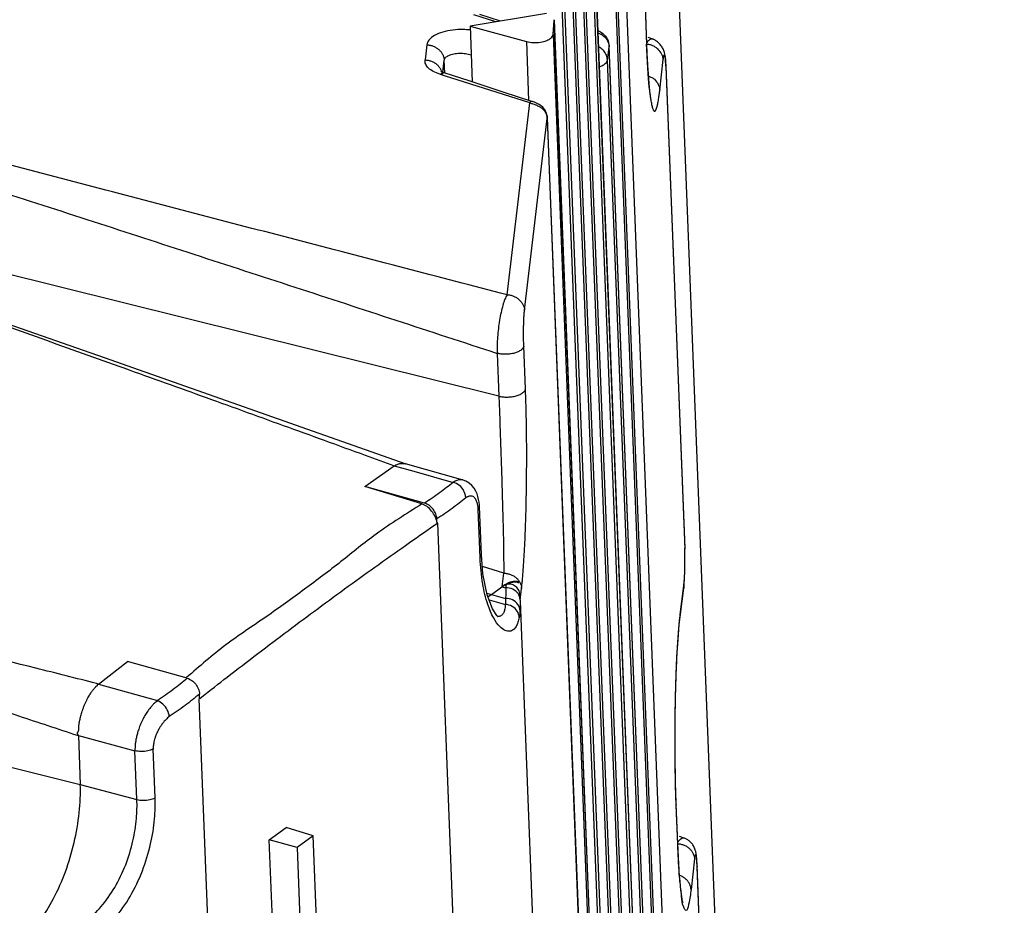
# Model space of a CAD drawing. Header units: inches. Extents: x -4 to 262, y 56 to 231.
# Tile 45 of 162: x 108.36 to 110.38, y 96.84 to 98.66. Entities that reach past the tile are written whole.
import ezdxf

# ---------------------------------------------------------------- set-up
doc = ezdxf.new("R2010")
doc.units = ezdxf.units.IN
doc.header["$LTSCALE"] = 1.2
doc.header["$MEASUREMENT"] = 0
doc.layers.get('0').update_dxf_attribs({"linetype": 'CONTINUOUS'})
doc.layers.add('6_ALL_SURFS', color=7, linetype='CONTINUOUS')
doc.layers.add('7_ALL_FEATURES', color=7, linetype='CONTINUOUS')

msp = doc.modelspace()

# ---------------------------------------------------------------- linework, layer by layer
at = {"color": 7, "linetype": 'Continuous'}
for p, q in [((110.3832, 81.6373), (109.6481, 100.4434)), ((109.34, 98.6516), (109.2948, 98.666)), ((109.2873, 98.6427), (109.2918, 98.5286)), ((109.2205, 97.624), (109.3734, 93.7124)), ((109.3902, 97.4656), (109.3929, 97.4898)), ((108.8847, 93.3518), (108.7318, 97.2634)), ((108.733, 97.2643), (108.7369, 97.2674))]:
    msp.add_line(p, q, dxfattribs=at)
for points, start_tangent, end_tangent in [([(109.2344, 98.5731), (109.2371, 98.5785), (109.2439, 98.5831), (109.2538, 98.5862), (109.2657, 98.5875), (109.2781, 98.5868), (109.2896, 98.5841)], (0.107531, 0.893553), (0.852221, -0.289344)), ([(109.1887, 97.6632), (109.0948, 97.6014), (109.0226, 97.545), (108.948, 97.4884), (108.8694, 97.4319), (108.7864, 97.374), (108.7058, 97.3073)], (-0.758051, -0.485138), (-0.68487, -0.583912)), ([(109.2194, 97.6253), (109.2159, 97.6371), (109.2086, 97.6487), (109.1991, 97.6579), (109.1887, 97.6632)], (-0.100376, 0.894385), (-0.865629, 0.246345)), ([(108.7369, 97.2674), (108.7891, 97.308), (108.852, 97.3563), (108.914, 97.4033), (108.9757, 97.4491), (109.0375, 97.4944), (109.0999, 97.5393), (109.163, 97.5838), (109.2205, 97.624)], (0.708771, 0.554656), (0.740039, 0.512193)), ([(109.2205, 97.624), (109.2201, 97.6249), (109.2194, 97.6253)], (-0.053741, 0.898394), (-0.84801, 0.301461)), ([(108.7327, 97.2646), (108.7322, 97.2642), (108.7318, 97.2634)], (-0.880556, -0.186067), (-0.275083, -0.85693))]:
    msp.add_spline(points, degree=3, dxfattribs=dict(at, start_tangent=start_tangent, end_tangent=end_tangent))
at = {"layer": '6_ALL_SURFS', "color": 7, "linetype": 'Continuous'}
for p, q in [((109.6877, 96.2164), (109.589, 98.7414)), ((109.6711, 96.0769), (109.5724, 98.602))]:
    msp.add_line(p, q, dxfattribs=at)
at = {"layer": '7_ALL_FEATURES', "color": 7, "linetype": 'Continuous'}
for p, q in [((109.7146, 95.9807), (109.5888, 99.1993)), ((109.5288, 99.1501), (109.6814, 95.2473)), ((109.5289, 99.1514), (109.6814, 95.2486)), ((109.6781, 95.2201), (109.5256, 99.123)), ((109.5122, 99.0119), (109.6648, 95.1091)), ((109.5122, 99.0107), (109.6647, 95.1078)), ((109.6615, 95.0807), (109.5089, 98.9835)), ((109.4956, 98.8724), (109.6482, 94.9696)), ((109.4956, 98.8712), (109.6481, 94.9684)), ((109.6449, 94.9412), (109.4923, 98.844)), ((109.6877, 96.2152), (109.589, 98.7402)), ((109.4789, 98.7317), (109.6315, 94.8289)), ((109.479, 98.7329), (109.6315, 94.8301)), ((109.6283, 94.8017), (109.4757, 98.7045)), ((109.6844, 96.188), (109.5857, 98.713)), ((109.6462, 98.6862), (109.6493, 98.6064)), ((109.6462, 98.685), (109.6493, 98.6052)), ((109.4441, 98.6692), (109.2873, 98.6427)), ((109.3496, 98.6532), (109.3075, 98.6668)), ((109.2873, 98.6427), (109.4028, 98.6114)), ((109.4576, 98.6261), (109.4599, 98.655)), ((109.4599, 98.655), (109.4599, 98.6563)), ((109.6167, 94.6458), (109.4599, 98.6563)), ((109.4599, 98.655), (109.6166, 94.6446)), ((109.4576, 98.6261), (109.6144, 94.6158)), ((109.6624, 98.6164), (109.6526, 98.62)), ((109.6625, 98.6164), (109.6624, 98.6164)), ((109.1987, 98.6048), (109.195, 98.5738)), ((109.4028, 98.6114), (109.4075, 98.4909)), ((109.5691, 98.5736), (109.5724, 98.6007)), ((109.5724, 98.6007), (109.5724, 98.602)), ((109.5724, 98.602), (109.5724, 98.602)), ((109.6711, 96.0757), (109.5724, 98.6007)), ((109.6493, 98.6064), (109.6493, 98.6063)), ((109.6493, 98.6063), (109.6493, 98.6052)), ((109.2315, 98.5488), (109.2344, 98.5731)), ((109.2354, 98.5465), (109.2344, 98.5731)), ((109.6678, 96.0485), (109.5691, 98.5736)), ((109.6765, 98.5121), (109.6836, 98.5746)), ((109.6883, 98.5723), (109.6884, 98.5711)), ((109.6884, 98.5711), (109.689, 98.5598)), ((109.6889, 98.5612), (109.7277, 97.5702)), ((109.689, 98.5586), (109.689, 98.5587)), ((109.6891, 98.5599), (109.7277, 97.5721)), ((109.2265, 98.5442), (109.2251, 98.5447)), ((109.2294, 98.5459), (109.2265, 98.5442)), ((109.2351, 98.5414), (109.2265, 98.5442)), ((109.2288, 98.5501), (109.2276, 98.5508)), ((109.4101, 98.4855), (109.2351, 98.5414)), ((109.3632, 98.0923), (109.4101, 98.4855)), ((109.4367, 98.4767), (109.4292, 98.4827)), ((109.4418, 98.4695), (109.4367, 98.4767)), ((109.4448, 98.4618), (109.4418, 98.4695)), ((109.4458, 98.4545), (109.4448, 98.4618)), ((109.4454, 98.4577), (109.4458, 98.4547)), ((109.5984, 94.5522), (109.4459, 98.455)), ((109.399, 98.0606), (109.4458, 98.4538)), ((109.4458, 98.4547), (109.4458, 98.4546)), ((109.4458, 98.4546), (109.4459, 98.4542)), ((109.4458, 98.4538), (109.5984, 94.551)), ((109.3465, 97.8842), (107.6944, 98.2951)), ((109.343, 97.972), (109.3465, 97.8842)), ((109.401, 97.8992), (109.3976, 97.987)), ((109.0718, 97.6991), (109.132, 97.7414)), ((109.132, 97.7414), (109.1721, 97.7301)), ((109.2731, 97.7121), (109.1549, 97.7455)), ((109.1721, 97.7301), (109.2526, 97.7075)), ((109.1887, 97.6632), (109.0718, 97.6991)), ((109.1939, 97.6649), (109.0718, 97.6991)), ((109.2805, 97.677), (109.2784, 97.6759)), ((109.3081, 97.5527), (109.3042, 97.6518)), ((109.3068, 97.6579), (109.3066, 97.6616)), ((109.3107, 97.5586), (109.3068, 97.658)), ((109.3068, 97.6579), (109.3068, 97.6579)), ((109.2194, 97.6253), (109.2191, 97.6326)), ((109.7276, 97.5709), (109.7277, 97.5722)), ((109.7279, 97.563), (109.7277, 97.5702)), ((109.3081, 97.5527), (109.3107, 97.5586)), ((109.3138, 97.5202), (109.3107, 97.5586)), ((106.671, 97.5399), (108.4878, 97.0881)), ((109.3568, 97.5212), (109.3126, 97.5348)), ((109.3535, 97.4938), (109.3568, 97.5212)), ((109.7267, 97.5016), (109.7271, 97.5071)), ((109.3312, 97.4776), (109.3527, 97.4934)), ((109.3527, 97.4934), (109.3603, 97.4913)), ((109.3615, 97.4981), (109.3603, 97.4913)), ((109.3837, 97.5028), (109.382, 97.5033)), ((109.3821, 97.505), (109.3839, 97.5047)), ((109.3837, 97.5028), (109.3851, 97.5023)), ((109.3839, 97.5047), (109.385, 97.5044)), ((109.385, 97.5044), (109.3867, 97.5015)), ((109.385, 97.502), (109.385, 97.5044)), ((109.3851, 97.5023), (109.3867, 97.5015)), ((109.3929, 97.4898), (109.3942, 97.5018)), ((109.7183, 97.4319), (109.7256, 97.4904)), ((109.7185, 97.4365), (109.7258, 97.495)), ((109.7258, 97.495), (109.7257, 97.4911)), ((109.7257, 97.4911), (109.7257, 97.4905)), ((109.3218, 97.4805), (109.3312, 97.4776)), ((109.3317, 97.4774), (109.3243, 97.4725)), ((109.3266, 97.4665), (109.3599, 97.4571)), ((109.3312, 97.4776), (109.3601, 97.4695)), ((109.3898, 97.4718), (109.3894, 97.4755)), ((109.3901, 97.4672), (109.3898, 97.4718)), ((109.3901, 97.4668), (109.3902, 97.4648)), ((109.3425, 97.4344), (109.3335, 97.4482)), ((109.3904, 97.4555), (109.3899, 97.4442)), ((109.3902, 97.4648), (109.3903, 97.4638)), ((109.3903, 97.4638), (109.3904, 97.4555)), ((109.3903, 97.4638), (109.5135, 94.3096)), ((109.3434, 97.4327), (109.3433, 97.4328)), ((109.3437, 97.4327), (109.3434, 97.4327)), ((109.3441, 97.4326), (109.3437, 97.4327)), ((109.718, 97.4319), (109.7185, 97.4365)), ((109.7183, 97.4319), (109.7185, 97.4365)), ((108.5252, 97.2938), (108.585, 97.3399)), ((108.7071, 97.3057), (108.585, 97.3399)), ((108.5252, 97.2938), (108.646, 97.2599)), ((108.7326, 97.2651), (108.7323, 97.2734)), ((108.4839, 97.1881), (108.4878, 97.0881)), ((108.4839, 97.1881), (108.6001, 97.1572)), ((108.604, 97.0572), (108.6001, 97.1572)), ((108.6413, 97.0607), (108.6374, 97.1607)), ((108.4878, 97.0881), (108.604, 97.0572)), ((109.7103, 97.0455), (109.7102, 97.0467)), ((109.7103, 97.0467), (109.7103, 97.0455)), ((109.7134, 96.9669), (109.7103, 97.0467)), ((109.7134, 96.9657), (109.7103, 97.0455)), ((108.8755, 96.9742), (108.91, 96.9996)), ((108.9658, 96.9828), (108.91, 96.9996)), ((108.9658, 96.9828), (108.9327, 96.9583)), ((108.9823, 96.5604), (108.9658, 96.9828)), ((109.7265, 96.9781), (109.717, 96.9815)), ((108.9083, 96.1351), (108.8755, 96.9742)), ((108.9327, 96.9583), (108.8755, 96.9742)), ((109.7134, 96.9669), (109.7134, 96.9668)), ((109.7134, 96.9668), (109.7134, 96.9657)), ((108.9327, 96.9583), (108.9654, 96.1202)), ((109.7477, 96.9352), (109.7406, 96.8726)), ((109.7531, 96.9192), (109.7525, 96.9311)), ((109.762, 96.6946), (109.753, 96.9233)), ((109.7531, 96.9204), (109.7531, 96.9203)), ((109.7531, 96.9203), (109.7531, 96.9192)), ((109.7619, 96.6933), (109.7531, 96.9192))]:
    msp.add_line(p, q, dxfattribs=at)
for points in [[(109.6842, 98.5946), (109.6834, 98.5964), (109.6824, 98.5983), (109.6813, 98.6002), (109.6801, 98.602), (109.6788, 98.6037), (109.6775, 98.6054), (109.6761, 98.6069), (109.6746, 98.6083), (109.6732, 98.6097), (109.6717, 98.6109), (109.6701, 98.612), (109.6686, 98.613), (109.6671, 98.614), (109.6657, 98.6148), (109.6643, 98.6155), (109.6634, 98.616), (109.663, 98.6162), (109.6626, 98.6164), (109.6625, 98.6164)], [(109.6504, 98.5819), (109.6498, 98.5953), (109.6493, 98.6063)], [(109.6599, 98.4854), (109.66, 98.4853), (109.6599, 98.4856), (109.6594, 98.4872), (109.6589, 98.4899), (109.6582, 98.4937), (109.6574, 98.4985), (109.6566, 98.5042), (109.6558, 98.5108), (109.655, 98.5183), (109.6541, 98.5267), (109.6533, 98.536), (109.6525, 98.5462), (109.6518, 98.5573), (109.6511, 98.5692), (109.6504, 98.5819)], [(109.6863, 98.5876), (109.6859, 98.5893), (109.6855, 98.591), (109.6849, 98.5928), (109.6842, 98.5946)], [(109.6884, 98.5713), (109.6882, 98.5735), (109.688, 98.5756), (109.6879, 98.5775), (109.6877, 98.5794), (109.6874, 98.5811), (109.6872, 98.5828), (109.687, 98.5844), (109.6867, 98.586), (109.6863, 98.5876)], [(109.6889, 98.5612), (109.6888, 98.5639), (109.6887, 98.5665), (109.6885, 98.569), (109.6884, 98.5713)], [(109.2368, 98.5465), (109.2348, 98.5473), (109.2288, 98.5501)], [(109.4163, 98.4881), (109.3556, 98.5078), (109.2854, 98.5307), (109.2366, 98.5466)], [(109.4292, 98.4827), (109.4198, 98.487), (109.4154, 98.4883)], [(109.4458, 98.4547), (109.4457, 98.4559), (109.4456, 98.4569), (109.4454, 98.4582)], [(109.1563, 97.7451), (108.5372, 97.963), (107.9513, 98.1674), (107.4331, 98.3425)], [(109.2913, 97.7011), (109.2855, 97.7061), (109.2785, 97.7102), (109.2732, 97.7121)], [(109.2992, 97.6896), (109.2958, 97.6954), (109.2913, 97.7011)], [(109.3036, 97.6782), (109.3017, 97.6839), (109.2992, 97.6896)], [(109.3066, 97.6616), (109.3059, 97.667), (109.305, 97.6723), (109.3036, 97.6782)], [(109.7271, 97.5071), (109.7274, 97.5137), (109.7277, 97.5216), (109.7279, 97.5305), (109.7281, 97.5402), (109.7281, 97.5503), (109.728, 97.5598), (109.7279, 97.5633)], [(109.3335, 97.4482), (109.3225, 97.477), (109.3138, 97.5202)], [(109.7257, 97.4911), (109.7259, 97.4929), (109.7263, 97.4969), (109.7267, 97.5016)], [(109.3437, 97.4326), (109.3444, 97.4324), (109.3425, 97.4344)], [(109.7103, 97.0465), (109.7097, 97.0631), (109.7087, 97.1003), (109.7081, 97.1405), (109.7079, 97.1828), (109.7082, 97.2256), (109.7089, 97.2683), (109.7102, 97.3101), (109.7118, 97.3495), (109.714, 97.3853), (109.7166, 97.4158), (109.7183, 97.4317)], [(109.7147, 96.9389), (109.7139, 96.9538), (109.7134, 96.9668)], [(109.7487, 96.955), (109.7481, 96.9568), (109.7473, 96.9586), (109.7464, 96.9604), (109.7455, 96.9621), (109.7445, 96.9638), (109.7434, 96.9654), (109.7422, 96.9669), (109.7409, 96.9684), (109.7395, 96.9697), (109.7382, 96.971), (109.7367, 96.9722), (109.7353, 96.9733), (109.7338, 96.9743), (109.7324, 96.9752), (109.731, 96.976), (109.7297, 96.9767), (109.7284, 96.9773), (109.7274, 96.9778), (109.7267, 96.9781), (109.7265, 96.9781)], [(109.7508, 96.9472), (109.7505, 96.9487), (109.7502, 96.9502), (109.7498, 96.9517), (109.7493, 96.9533), (109.7487, 96.955)], [(109.7526, 96.9302), (109.7525, 96.9323), (109.7524, 96.9343), (109.7522, 96.9362), (109.752, 96.938), (109.7519, 96.9396), (109.7517, 96.9412), (109.7515, 96.9428), (109.7513, 96.9443), (109.7511, 96.9458), (109.7508, 96.9472)], [(109.7242, 96.8452), (109.7242, 96.8452), (109.7238, 96.8464), (109.7232, 96.8489), (109.7225, 96.8526), (109.7217, 96.8576), (109.7208, 96.8638), (109.7199, 96.8712), (109.7189, 96.8797), (109.718, 96.8894), (109.7171, 96.9001), (109.7162, 96.912), (109.7154, 96.9249), (109.7147, 96.9389)], [(109.753, 96.9233), (109.7529, 96.9257), (109.7528, 96.928), (109.7526, 96.9302)]]:
    msp.add_lwpolyline(points, dxfattribs=at)
for points, start_tangent, end_tangent in [([(109.2867, 98.6353), (109.2733, 98.6361), (109.2518, 98.635), (109.2313, 98.6309), (109.2142, 98.6236), (109.2028, 98.6142), (109.1987, 98.6048)], (-0.895303, 0.091827), (-0.071357, -0.897167)), ([(109.4028, 98.6114), (109.4168, 98.6093), (109.4316, 98.6102), (109.4447, 98.6137), (109.4539, 98.6193), (109.4576, 98.6261)], (0.868618, -0.23559), (0.070348, 0.897246)), ([(109.5493, 98.6342), (109.5596, 98.6281)], (0.840264, -0.322423), (0.689293, -0.578684)), ([(109.5494, 98.6295), (109.556, 98.6265)], (0.846474, -0.305747), (0.78195, -0.445594)), ([(109.556, 98.6265), (109.5646, 98.6197), (109.5702, 98.6108)], (0.78195, -0.445594), (0.339615, -0.833463)), ([(109.5596, 98.6281), (109.5689, 98.6161), (109.5724, 98.602)], (0.689293, -0.578684), (0.035152, -0.899313)), ([(109.6624, 98.6164), (109.6622, 98.6165), (109.6611, 98.6167), (109.66, 98.6168), (109.6578, 98.6162), (109.6554, 98.6149), (109.6529, 98.6128), (109.6502, 98.6098), (109.649, 98.6082)], (-0.845993, 0.307075), (-0.530039, -0.727364)), ([(109.1987, 98.6048), (109.2021, 98.6045), (109.2054, 98.6039), (109.2119, 98.602), (109.218, 98.5989), (109.2233, 98.595), (109.2278, 98.5902), (109.2312, 98.5849), (109.2325, 98.582), (109.2334, 98.5791), (109.2341, 98.5761), (109.2343, 98.5746), (109.2344, 98.5731)], (0.899579, -0.027509), (0.035151, -0.899313)), ([(109.5691, 98.5736), (109.567, 98.5834), (109.5615, 98.5923), (109.5533, 98.5993), (109.5505, 98.6009)], (-0.035152, 0.899313), (-0.800314, 0.411701)), ([(109.5702, 98.6108), (109.5724, 98.6007)], (0.339615, -0.833463), (0.030627, -0.899479)), ([(109.6836, 98.5746), (109.6833, 98.5776), (109.6826, 98.5806), (109.6803, 98.5863), (109.6723, 98.5963), (109.6669, 98.6002), (109.6609, 98.6033), (109.6576, 98.6044), (109.6543, 98.6052), (109.6526, 98.6056), (109.6509, 98.6058), (109.6492, 98.606)], (-0.03646, 0.899261), (-0.89748, 0.067304)), ([(109.6493, 98.6052), (109.6498, 98.5921), (109.6504, 98.5798), (109.651, 98.5681), (109.6517, 98.5572), (109.6531, 98.5372), (109.6546, 98.5197), (109.6562, 98.5047), (109.6571, 98.4982), (109.6572, 98.4973)], (0.033085, -0.899392), (0.124971, -0.891281)), ([(109.6836, 98.5746), (109.684, 98.5773), (109.6843, 98.5795), (109.6847, 98.5813), (109.6851, 98.5826), (109.6853, 98.5831), (109.6855, 98.5835), (109.6857, 98.5838), (109.6857, 98.5839), (109.6858, 98.584), (109.686, 98.584), (109.6862, 98.584), (109.6864, 98.5838), (109.6866, 98.5835), (109.6868, 98.583), (109.687, 98.5824), (109.6871, 98.5817), (109.6873, 98.5808), (109.6876, 98.5787), (109.688, 98.5759), (109.6883, 98.5726), (109.6883, 98.5723)], (0.107763, 0.893525), (0.0708, -0.897211)), ([(109.2251, 98.5447), (109.212, 98.5501), (109.2021, 98.557), (109.1963, 98.5649), (109.195, 98.5738)], (-0.852155, 0.289536), (0.076349, 0.896756)), ([(109.195, 98.5738), (109.2015, 98.573), (109.2081, 98.5711), (109.2143, 98.5681), (109.2198, 98.564), (109.2243, 98.559), (109.2277, 98.5535), (109.2286, 98.5511)], (0.899496, -0.030101), (0.317975, -0.841957)), ([(109.552, 98.5598), (109.5596, 98.5629), (109.5663, 98.5679), (109.5691, 98.5736)], (0.858265, 0.27089), (0.106512, 0.893675)), ([(109.2286, 98.5511), (109.2298, 98.5476), (109.2303, 98.5449)], (0.317975, -0.841957), (0.150372, -0.887349)), ([(109.2338, 98.547), (109.2303, 98.5463), (109.2294, 98.5459)], (-0.899657, -0.024832), (-0.820886, -0.368981)), ([(109.2366, 98.5466), (109.2355, 98.5469), (109.2338, 98.547), (109.2338, 98.547)], (-0.857934, 0.271937), (-0.899657, -0.024832)), ([(109.653, 98.5412), (109.6536, 98.5409), (109.6599, 98.538), (109.6655, 98.534), (109.6735, 98.5236), (109.6756, 98.5178), (109.6765, 98.5121)], (0.849341, -0.297691), (0.036722, -0.899251)), ([(109.3632, 98.0923), (109.1534, 98.1467), (108.9443, 98.2012), (108.7358, 98.2556), (108.5276, 98.31), (108.3197, 98.3645), (108.2158, 98.3919), (108.112, 98.4194), (108.0081, 98.447), (107.9561, 98.4609), (107.9042, 98.4747), (107.8522, 98.4886), (107.8002, 98.5026), (107.7482, 98.5165), (107.6961, 98.5305)], (-0.871209, 0.225822), (-0.869073, 0.233907)), ([(107.6862, 98.5059), (107.7382, 98.4897), (107.7902, 98.4734), (107.8421, 98.4571), (107.894, 98.4408), (107.9459, 98.4244), (107.9977, 98.408), (108.1012, 98.3752), (108.2046, 98.3422), (108.3079, 98.3091), (108.5145, 98.2424), (108.7211, 98.1752), (108.9279, 98.1079), (109.1352, 98.0401), (109.343, 97.972)], (0.859206, -0.267891), (0.855041, -0.280901)), ([(109.6572, 98.4973), (109.6579, 98.4922), (109.6588, 98.487), (109.6597, 98.4823), (109.6607, 98.4784), (109.6616, 98.4751), (109.6626, 98.4724), (109.6635, 98.4705), (109.664, 98.4698), (109.6645, 98.4692), (109.665, 98.4689), (109.6655, 98.4687), (109.666, 98.4686), (109.6665, 98.4688), (109.667, 98.4691), (109.6675, 98.4696), (109.668, 98.4703), (109.6684, 98.4711), (109.6694, 98.4732), (109.6699, 98.4745), (109.6703, 98.476), (109.6708, 98.4776), (109.6713, 98.4793), (109.6717, 98.4813), (109.6722, 98.4834), (109.6731, 98.488), (109.674, 98.4932), (109.6748, 98.4989), (109.6752, 98.502), (109.6757, 98.5052), (109.6765, 98.5121)], (0.124971, -0.891281), (0.10289, 0.894099)), ([(109.4122, 98.4883), (109.4113, 98.4878), (109.4108, 98.4874), (109.4105, 98.4869), (109.4101, 98.4855)], (-0.852418, -0.288762), (-0.106513, -0.893675)), ([(109.4101, 98.4855), (109.4164, 98.4838), (109.4214, 98.482)], (0.87464, -0.212143), (0.83721, -0.330271)), ([(109.4154, 98.4883), (109.4153, 98.4883), (109.4145, 98.4885), (109.4137, 98.4885), (109.4124, 98.4884), (109.4122, 98.4883)], (-0.874363, 0.213283), (-0.852418, -0.288762)), ([(109.4214, 98.482), (109.4228, 98.4814), (109.4289, 98.4784), (109.4345, 98.4748), (109.4391, 98.4704), (109.4425, 98.4657)], (0.83721, -0.330271), (0.445493, -0.782007)), ([(109.4425, 98.4657), (109.4426, 98.4654), (109.4449, 98.46), (109.4454, 98.4577)], (0.445493, -0.782007), (0.167203, -0.884332)), ([(107.4322, 98.3401), (107.4854, 98.3223), (107.5429, 98.3029), (107.6003, 98.2835), (107.6577, 98.264), (107.7722, 98.2249), (107.8865, 98.1856), (108.2278, 98.0664), (108.5668, 97.9458), (108.7357, 97.8852), (108.9042, 97.8243), (109.0721, 97.7633), (109.132, 97.7414)], (0.853524, -0.285476), (0.845374, -0.308776)), ([(109.3632, 98.0923), (109.3609, 98.088), (109.3587, 98.0829), (109.3566, 98.0771), (109.3546, 98.0706), (109.3509, 98.056), (109.3478, 98.0399), (109.3454, 98.0228), (109.3437, 98.0054), (109.3429, 97.9882), (109.3428, 97.9799), (109.3429, 97.9759), (109.343, 97.972)], (-0.462608, -0.772007), (0.035184, -0.899312)), ([(109.3632, 98.0923), (109.3649, 98.0922), (109.3666, 98.092), (109.37, 98.0914), (109.3733, 98.0906), (109.3765, 98.0894), (109.3824, 98.0863), (109.3877, 98.0823), (109.3922, 98.0776), (109.3957, 98.0723), (109.398, 98.0666), (109.399, 98.0606)], (0.899579, -0.027512), (0.036008, -0.899279)), ([(109.3976, 97.987), (109.3975, 97.9894), (109.3974, 97.9919), (109.3973, 97.997), (109.3971, 98.0075), (109.3971, 98.018), (109.3973, 98.0283), (109.3975, 98.038), (109.3979, 98.0469), (109.3984, 98.0545), (109.3987, 98.0577), (109.399, 98.0606)], (-0.037205, 0.899231), (0.097334, 0.894721)), ([(109.3976, 97.987), (109.397, 97.9848), (109.3958, 97.9828), (109.3941, 97.9807), (109.3919, 97.9788), (109.3891, 97.977), (109.3859, 97.9753), (109.3784, 97.9726), (109.3742, 97.9716), (109.3698, 97.9709), (109.3606, 97.9702), (109.356, 97.9702), (109.3515, 97.9705), (109.3471, 97.9712), (109.345, 97.9716), (109.343, 97.972)], (-0.1037, -0.894006), (-0.873401, 0.21719)), ([(109.3465, 97.8842), (109.3504, 97.8834), (109.3544, 97.8828), (109.3632, 97.8824), (109.3679, 97.8826), (109.3726, 97.883), (109.3774, 97.8838), (109.3819, 97.8849), (109.3861, 97.8862), (109.3898, 97.8878), (109.3931, 97.8895), (109.3958, 97.8914), (109.3979, 97.8933), (109.3995, 97.8952), (109.4005, 97.8972), (109.401, 97.8992)], (0.873392, -0.217222), (0.104048, 0.893965)), ([(109.3942, 97.5018), (109.3946, 97.5057), (109.3961, 97.5236), (109.3975, 97.5435), (109.3989, 97.5653), (109.4011, 97.6147), (109.4026, 97.6694), (109.4034, 97.7267), (109.4035, 97.785), (109.4027, 97.843), (109.402, 97.8715), (109.4015, 97.8855), (109.401, 97.8992)], (0.087898, 0.895697), (-0.037102, 0.899235)), ([(109.3465, 97.8842), (109.3469, 97.872), (109.3474, 97.8595), (109.3483, 97.8342), (109.3501, 97.7826), (109.3518, 97.7308), (109.3533, 97.68), (109.354, 97.6555), (109.3547, 97.6319), (109.3553, 97.6095), (109.3557, 97.5884), (109.356, 97.569), (109.3562, 97.5512), (109.3565, 97.5353), (109.3566, 97.528), (109.3568, 97.5212)], (0.032395, -0.899417), (0.028596, -0.899546)), ([(108.5252, 97.2938), (108.5209, 97.2949), (108.3966, 97.3264), (108.1481, 97.3898), (107.9, 97.4538), (107.6524, 97.5183), (107.4056, 97.5834), (107.1597, 97.6493), (107.0373, 97.6826), (106.9151, 97.7161), (106.8541, 97.7329), (106.7933, 97.7498), (106.7325, 97.7667), (106.6718, 97.7837)], (-0.872494, 0.220803), (-0.86647, 0.243373)), ([(106.6624, 97.7597), (106.7227, 97.7422), (106.7831, 97.7246), (106.8434, 97.7069), (106.9038, 97.6891), (107.0246, 97.653), (107.1454, 97.6165), (107.387, 97.5422), (107.6288, 97.4661), (107.8705, 97.3888), (108.1121, 97.3104), (108.3535, 97.2312), (108.4742, 97.1913), (108.4839, 97.1881)], (0.864796, -0.249256), (0.854211, -0.283413)), ([(109.132, 97.7414), (109.1341, 97.7426), (109.1365, 97.7437), (109.1392, 97.7448), (109.1421, 97.7457), (109.1452, 97.7462), (109.1486, 97.7464), (109.1522, 97.7461), (109.1549, 97.7455)], (0.737176, 0.516306), (0.866625, -0.242819)), ([(109.2526, 97.7075), (109.2391, 97.6966), (109.2249, 97.6858), (109.2098, 97.6752), (109.1939, 97.6649)], (-0.684951, -0.583817), (-0.762571, -0.478002)), ([(109.2786, 97.676), (109.2748, 97.6896), (109.2654, 97.7013), (109.2526, 97.7075)], (-0.040411, 0.899092), (-0.880001, 0.188675)), ([(109.264, 97.7125), (109.26, 97.7113), (109.2568, 97.7099), (109.2528, 97.7077)], (-0.879537, -0.190828), (-0.876991, 0.202206)), ([(109.273, 97.7122), (109.2723, 97.7124), (109.2681, 97.7129), (109.264, 97.7125)], (-0.866631, 0.242796), (-0.879537, -0.190828)), ([(109.2784, 97.6759), (109.265, 97.6648), (109.2505, 97.6539), (109.2352, 97.6431), (109.2191, 97.6326)], (-0.68468, -0.584135), (-0.760969, -0.480548)), ([(109.3014, 97.6673), (109.3001, 97.6707), (109.2983, 97.6738), (109.2961, 97.6764), (109.2934, 97.6783), (109.2905, 97.6792), (109.2877, 97.6794), (109.2851, 97.679), (109.2827, 97.6781), (109.2805, 97.677)], (-0.300478, 0.848359), (-0.796271, -0.419467)), ([(109.3042, 97.6525), (109.3041, 97.6537), (109.3037, 97.657), (109.3032, 97.6605), (109.3025, 97.6639), (109.3014, 97.6673)], (0.13204, 0.890261), (-0.300478, 0.848359)), ([(109.2191, 97.6326), (109.2169, 97.6428), (109.2114, 97.6526), (109.2032, 97.6604), (109.1939, 97.6649)], (-0.035152, 0.899313), (-0.866584, 0.242965)), ([(109.3042, 97.6518), (109.3065, 97.6558), (109.3068, 97.6579)], (0.629665, 0.643057), (-0.028616, 0.899545)), ([(109.3238, 97.4569), (109.3135, 97.4989), (109.3081, 97.5527)], (-0.288412, 0.852537), (-0.035307, 0.899307)), ([(109.7258, 97.495), (109.727, 97.5082), (109.7277, 97.5241), (109.7281, 97.5412), (109.728, 97.5575), (109.7279, 97.563)], (0.102281, 0.894169), (-0.02301, 0.899706)), ([(109.3568, 97.5212), (109.3601, 97.521), (109.3634, 97.5205), (109.37, 97.5186), (109.3763, 97.5157), (109.3819, 97.5117), (109.3865, 97.5069), (109.3899, 97.5013), (109.3901, 97.5009)], (0.899794, -0.019239), (0.381791, -0.815006)), ([(109.3528, 97.4935), (109.3655, 97.5014), (109.376, 97.5049), (109.3821, 97.505)], (0.724084, 0.534511), (0.892654, -0.114752)), ([(109.3528, 97.4935), (109.3566, 97.4961), (109.3606, 97.4985), (109.3642, 97.5003), (109.3678, 97.5018), (109.3711, 97.5029), (109.3743, 97.5036), (109.3801, 97.5037), (109.382, 97.5033)], (0.725553, 0.532516), (0.866289, -0.244014)), ([(109.3603, 97.4913), (109.3606, 97.4804), (109.3601, 97.4695)], (0.050794, -0.898566), (-0.065178, -0.897637)), ([(109.3901, 97.4672), (109.3858, 97.4794), (109.3749, 97.4884), (109.3603, 97.4913)], (-0.051636, 0.898517), (-0.899412, -0.032529)), ([(109.3617, 97.4981), (109.3712, 97.5021), (109.3796, 97.5034), (109.3837, 97.5028)], (0.787268, 0.436129), (0.86592, -0.24532)), ([(109.3617, 97.4981), (109.3686, 97.4996), (109.3767, 97.4972), (109.3834, 97.4914)], (0.788453, 0.433984), (0.55514, -0.708392)), ([(109.3834, 97.4914), (109.388, 97.4824), (109.3894, 97.4755)], (0.55514, -0.708392), (0.102719, -0.894119)), ([(109.3901, 97.5009), (109.3921, 97.4955), (109.3929, 97.4898)], (0.381791, -0.815006), (0.036219, -0.899271)), ([(109.3601, 97.4695), (109.3602, 97.4648), (109.3601, 97.4607), (109.3599, 97.4571)], (0.028909, -0.899536), (-0.068046, -0.897424)), ([(109.3899, 97.4442), (109.3856, 97.4569), (109.3747, 97.4662), (109.3601, 97.4695)], (-0.035364, 0.899305), (-0.89997, -0.007327)), ([(109.3358, 97.4294), (109.3238, 97.4569)], (-0.43902, 0.78566), (-0.288412, 0.852537)), ([(109.3599, 97.4571), (109.3587, 97.4483), (109.3564, 97.4407), (109.3526, 97.4351), (109.3473, 97.4324), (109.3441, 97.4326)], (-0.067842, -0.897439), (-0.880447, 0.186581)), ([(109.3881, 97.4303), (109.3841, 97.4433), (109.3738, 97.453), (109.3599, 97.4571)], (-0.02809, 0.899562), (-0.89875, 0.047416)), ([(109.3881, 97.4303), (109.3856, 97.4204), (109.3816, 97.4118), (109.3761, 97.4053), (109.3688, 97.4021), (109.3595, 97.4036), (109.3485, 97.4117), (109.3362, 97.4286), (109.3358, 97.4294)], (-0.171012, -0.883603), (-0.43902, 0.78566)), ([(109.3899, 97.4442), (109.3894, 97.439), (109.3888, 97.4343), (109.3881, 97.4303)], (-0.065204, -0.897635), (-0.171209, -0.883565)), ([(109.7102, 97.0467), (109.7098, 97.0588), (109.7093, 97.0723), (109.7086, 97.0998), (109.7079, 97.1559), (109.708, 97.2121), (109.7088, 97.2671), (109.7104, 97.3196), (109.7127, 97.3664), (109.714, 97.387), (109.7154, 97.4055), (109.7169, 97.422), (109.7177, 97.4295), (109.718, 97.4319)], (-0.036574, 0.899257), (0.102563, 0.894137)), ([(108.7071, 97.3057), (108.693, 97.2939), (108.6781, 97.2824), (108.6624, 97.271), (108.6459, 97.2599)], (-0.67899, -0.590739), (-0.754708, -0.490322)), ([(108.7071, 97.3057), (108.7164, 97.3012), (108.7246, 97.2934)], (0.866584, -0.242965), (0.551476, -0.711248)), ([(108.4839, 97.1881), (108.4834, 97.1894), (108.4827, 97.1908), (108.482, 97.1925), (108.4824, 97.1942), (108.4832, 97.1957), (108.4841, 97.1974), (108.4846, 97.1995), (108.4848, 97.2019), (108.4849, 97.2046), (108.4849, 97.2076), (108.4853, 97.2108), (108.4858, 97.2142), (108.4866, 97.2178), (108.4874, 97.2217), (108.4884, 97.226), (108.4896, 97.2307), (108.491, 97.2356), (108.4928, 97.241), (108.4948, 97.2466), (108.4972, 97.2524), (108.4997, 97.2579), (108.5023, 97.263), (108.5047, 97.2675), (108.5071, 97.2714), (108.5092, 97.2748), (108.5112, 97.2778), (108.5131, 97.2803), (108.5147, 97.2825), (108.5163, 97.2844), (108.5177, 97.2861), (108.519, 97.2876), (108.5201, 97.289), (108.5215, 97.2901), (108.5229, 97.291), (108.5233, 97.292), (108.5231, 97.2928), (108.5242, 97.2934), (108.5252, 97.2938)], (-0.03515, 0.899313), (0.841052, 0.320362)), ([(108.7246, 97.2934), (108.7301, 97.2836), (108.7323, 97.2734)], (0.551476, -0.711248), (0.035152, -0.899313)), ([(108.7323, 97.2734), (108.7179, 97.2614), (108.7027, 97.2497), (108.6867, 97.2382), (108.6702, 97.2271)], (-0.681222, -0.588164), (-0.754818, -0.490153)), ([(108.6457, 97.2597), (108.6408, 97.2553), (108.6367, 97.2512), (108.6318, 97.2456), (108.6269, 97.2391), (108.6218, 97.2314), (108.6166, 97.2223), (108.6116, 97.2117), (108.6077, 97.2015), (108.6049, 97.1924), (108.6029, 97.1842), (108.6015, 97.1765), (108.6006, 97.1696), (108.6002, 97.1637), (108.6001, 97.1572)], (0.851395, -0.291764), (0.035319, -0.899307)), ([(108.6702, 97.2271), (108.6664, 97.2407), (108.6573, 97.2526), (108.6457, 97.2597)], (-0.011183, 0.899931), (-0.851417, 0.291701)), ([(108.6702, 97.2271), (108.6671, 97.2244), (108.6638, 97.2212), (108.6602, 97.2174), (108.6564, 97.2126), (108.6524, 97.207), (108.6485, 97.2004), (108.645, 97.1933), (108.6423, 97.1867), (108.6404, 97.1806), (108.639, 97.1752), (108.6382, 97.1705), (108.6377, 97.1661), (108.6374, 97.1622), (108.6375, 97.16), (108.6376, 97.1601)], (-0.701081, -0.564345), (0.007599, 0.899968)), ([(108.6374, 97.1607), (108.6263, 97.1568), (108.6129, 97.1555), (108.6001, 97.1572)], (-0.788626, -0.433669), (-0.869384, 0.232747)), ([(108.3702, 96.7695), (108.403, 96.8059), (108.433, 96.8539), (108.4574, 96.909), (108.4753, 96.9686), (108.4857, 97.0302), (108.4878, 97.0881)], (0.669879, 0.601051), (-0.035152, 0.899313)), ([(108.4121, 96.7577), (108.4402, 96.7686), (108.4696, 96.7844), (108.5002, 96.8067), (108.5306, 96.8373), (108.5584, 96.8767), (108.581, 96.9233), (108.5959, 96.9724), (108.603, 97.0182), (108.604, 97.0572)], (0.856121, 0.277592), (-0.035151, 0.899313)), ([(108.428, 96.7218), (108.4588, 96.7347), (108.4913, 96.753), (108.5252, 96.7788), (108.559, 96.8137), (108.5901, 96.8583), (108.6153, 96.9109), (108.6321, 96.966), (108.6402, 97.0173), (108.6413, 97.0607)], (0.8487, 0.299513), (-0.035151, 0.899313)), ([(108.604, 97.0572), (108.6168, 97.0556), (108.6302, 97.0568), (108.6413, 97.0607)], (0.869863, -0.23095), (0.789693, 0.431723)), ([(109.7131, 96.9688), (109.7143, 96.9703), (109.7156, 96.972), (109.7168, 96.9734), (109.7192, 96.9758), (109.7202, 96.9765)], (0.523679, 0.731956), (0.724359, 0.534139)), ([(109.7212, 96.8582), (109.7178, 96.8898), (109.7152, 96.9266), (109.7134, 96.9657)], (-0.062487, 0.897828), (-0.032615, 0.899409)), ([(109.7135, 96.9665), (109.7149, 96.9664), (109.7182, 96.9659), (109.7215, 96.9651), (109.7248, 96.964), (109.725, 96.9639)], (0.897619, -0.065429), (0.842955, -0.31532)), ([(109.7202, 96.9765), (109.7215, 96.9774), (109.7237, 96.9783), (109.7248, 96.9784), (109.7258, 96.9783), (109.7265, 96.9781)], (0.724359, 0.534139), (0.846757, -0.304963)), ([(109.725, 96.9639), (109.7311, 96.9611), (109.7367, 96.9571), (109.7412, 96.9522), (109.7446, 96.9467), (109.7468, 96.9409), (109.7474, 96.938), (109.7477, 96.9352)], (0.842955, -0.31532), (0.035527, -0.899299)), ([(109.7525, 96.9311), (109.7515, 96.94), (109.7504, 96.9442), (109.7491, 96.9428), (109.7477, 96.9352)], (-0.084818, 0.895994), (-0.114835, -0.892644)), ([(109.7406, 96.8726), (109.7403, 96.8756), (109.7396, 96.8786), (109.7374, 96.8843), (109.7339, 96.8897), (109.7294, 96.8944), (109.724, 96.8983), (109.7179, 96.9013), (109.717, 96.9017)], (-0.03646, 0.899261), (-0.847079, 0.304066)), ([(109.7406, 96.8726), (109.7357, 96.8415), (109.7305, 96.8293), (109.7255, 96.8363), (109.7212, 96.8582)], (-0.102097, -0.89419), (-0.062487, 0.897828))]:
    msp.add_spline(points, degree=3, dxfattribs=dict(at, start_tangent=start_tangent, end_tangent=end_tangent))

doc.saveas('drawing.dxf')
